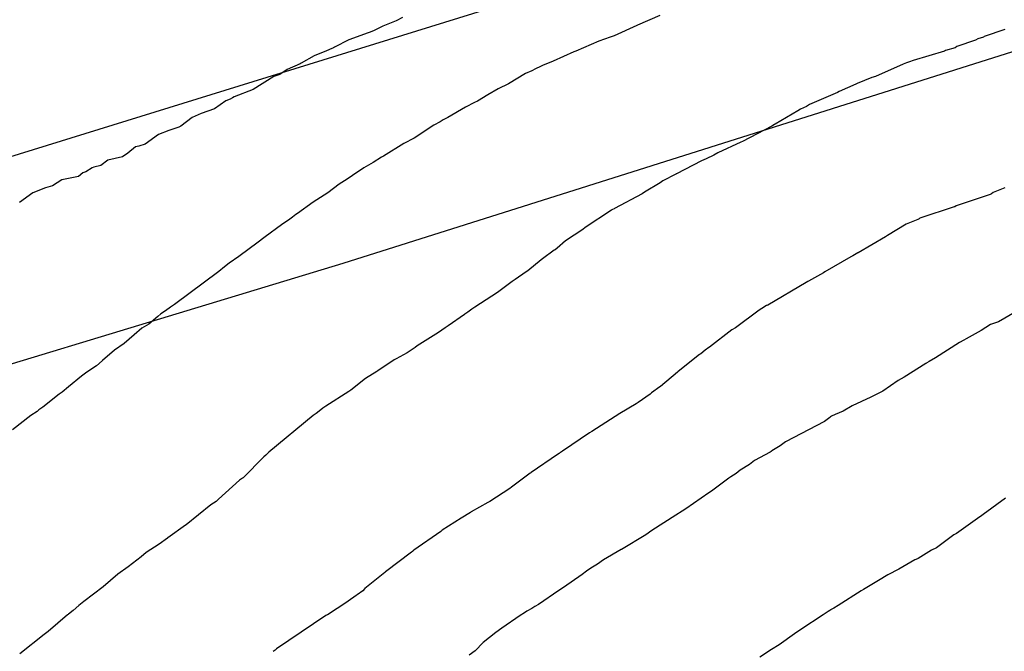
# Model space of a CAD drawing. Extents: x 158343 to 162498, y 431347 to 434500.
# Tile 193 of 220: x 159562 to 159582, y 434146 to 434159. Entities that reach past the tile are written whole.
import ezdxf

# ---------------------------------------------------------------- set-up
doc = ezdxf.new("R2010")
doc.units = 0
doc.header["$LTSCALE"] = 10
doc.header["$MEASUREMENT"] = 0
for name, color, linetype in [('000_arcering', 8, 'CONTINUOUS'), ('33_trappen en balustraden', 252, 'CONTINUOUS'), ('def. con-hoogtelijn (index)', 8, 'CONTINUOUS')]:
    doc.layers.add(name, color=color, linetype=linetype)

# ---------------------------------------------------------------- blocks, each defined once
blk = doc.blocks.new('bestaande hoogtelijnen')
at = {"layer": 'def. con-hoogtelijn (index)'}
for p, q in [((-92.85, 92.651), (-93.306, 92.46)), ((-92.85, 92.651), (-93.306, 92.46)), ((-98.179, 92.542), (-98.446, 92.437)), ((-98.179, 92.542), (-98.446, 92.437)), ((-98.179, 92.542), (-98.446, 92.437)), ((-98.048, 92.61), (-98.179, 92.542)), ((-98.048, 92.61), (-98.179, 92.542)), ((-98.048, 92.61), (-98.179, 92.542)), ((-93.319, 92.453), (-93.777, 92.245)), ((-93.319, 92.453), (-93.777, 92.245)), ((-93.306, 92.46), (-93.319, 92.453)), ((-93.306, 92.46), (-93.319, 92.453)), ((-98.742, 92.304), (-99.134, 92.161)), ((-98.742, 92.304), (-99.134, 92.161)), ((-98.742, 92.304), (-99.134, 92.161)), ((-98.703, 92.316), (-98.742, 92.304)), ((-98.703, 92.316), (-98.742, 92.304)), ((-98.703, 92.316), (-98.742, 92.304)), ((-98.622, 92.347), (-98.703, 92.316)), ((-98.622, 92.347), (-98.703, 92.316)), ((-98.622, 92.347), (-98.703, 92.316)), ((-98.446, 92.437), (-98.622, 92.347)), ((-98.446, 92.437), (-98.622, 92.347)), ((-98.446, 92.437), (-98.622, 92.347)), ((-85.889, 92.373), (-86.301, 92.228)), ((-85.889, 92.373), (-86.301, 92.228)), ((-85.889, 92.373), (-86.301, 92.228)), ((-99.134, 92.161), (-99.422, 92.011)), ((-99.134, 92.161), (-99.422, 92.011)), ((-99.134, 92.161), (-99.422, 92.011)), ((-94.084, 92.137), (-94.548, 91.934)), ((-94.084, 92.137), (-94.548, 91.934)), ((-93.856, 92.217), (-94.084, 92.137)), ((-93.856, 92.217), (-94.084, 92.137)), ((-93.777, 92.245), (-93.856, 92.217)), ((-93.777, 92.245), (-93.856, 92.217)), ((-86.475, 92.155), (-86.852, 92.027)), ((-86.475, 92.155), (-86.852, 92.027)), ((-86.475, 92.155), (-86.852, 92.027)), ((-86.429, 92.182), (-86.475, 92.155)), ((-86.429, 92.182), (-86.475, 92.155)), ((-86.429, 92.182), (-86.475, 92.155)), ((-86.318, 92.218), (-86.429, 92.182)), ((-86.318, 92.218), (-86.429, 92.182)), ((-86.318, 92.218), (-86.429, 92.182)), ((-86.304, 92.226), (-86.318, 92.218)), ((-86.304, 92.226), (-86.318, 92.218)), ((-86.304, 92.226), (-86.318, 92.218)), ((-86.301, 92.228), (-86.304, 92.226)), ((-86.301, 92.228), (-86.304, 92.226)), ((-86.301, 92.228), (-86.304, 92.226)), ((-99.582, 91.94), (-99.833, 91.837)), ((-99.582, 91.94), (-99.833, 91.837)), ((-99.582, 91.94), (-99.833, 91.837)), ((-99.477, 91.984), (-99.582, 91.94)), ((-99.477, 91.984), (-99.582, 91.94)), ((-99.477, 91.984), (-99.582, 91.94)), ((-99.441, 92.002), (-99.477, 91.984)), ((-99.441, 92.002), (-99.477, 91.984)), ((-99.441, 92.002), (-99.477, 91.984)), ((-99.422, 92.011), (-99.441, 92.002)), ((-99.422, 92.011), (-99.441, 92.002)), ((-99.422, 92.011), (-99.441, 92.002)), ((-94.591, 91.917), (-95.009, 91.729)), ((-94.591, 91.917), (-95.009, 91.729)), ((-94.567, 91.927), (-94.591, 91.917)), ((-94.567, 91.927), (-94.591, 91.917)), ((-94.548, 91.934), (-94.567, 91.927)), ((-94.548, 91.934), (-94.567, 91.927)), ((-87.106, 91.933), (-87.739, 91.744)), ((-87.106, 91.933), (-87.739, 91.744)), ((-87.106, 91.933), (-87.739, 91.744)), ((-87.081, 91.943), (-87.106, 91.933)), ((-87.081, 91.943), (-87.106, 91.933)), ((-87.081, 91.943), (-87.106, 91.933)), ((-86.892, 92.003), (-87.081, 91.943)), ((-86.892, 92.003), (-87.081, 91.943)), ((-86.892, 92.003), (-87.081, 91.943)), ((-86.852, 92.027), (-86.892, 92.003)), ((-86.852, 92.027), (-86.892, 92.003)), ((-86.852, 92.027), (-86.892, 92.003)), ((-100.117, 91.678), (-100.377, 91.561)), ((-100.117, 91.678), (-100.377, 91.561)), ((-100.117, 91.678), (-100.377, 91.561)), ((-100.094, 91.687), (-100.117, 91.678)), ((-100.094, 91.687), (-100.117, 91.678)), ((-100.094, 91.687), (-100.117, 91.678)), ((-99.833, 91.837), (-100.094, 91.687)), ((-99.833, 91.837), (-100.094, 91.687)), ((-99.833, 91.837), (-100.094, 91.687)), ((-95.009, 91.729), (-95.223, 91.644)), ((-95.009, 91.729), (-95.223, 91.644)), ((-87.942, 91.67), (-88.498, 91.424)), ((-87.942, 91.67), (-88.498, 91.424)), ((-87.942, 91.67), (-88.498, 91.424)), ((-87.941, 91.67), (-87.942, 91.67)), ((-87.941, 91.67), (-87.942, 91.67)), ((-87.941, 91.67), (-87.942, 91.67)), ((-87.94, 91.67), (-87.941, 91.67)), ((-87.94, 91.67), (-87.941, 91.67)), ((-87.94, 91.67), (-87.941, 91.67)), ((-87.871, 91.698), (-87.94, 91.67)), ((-87.871, 91.698), (-87.94, 91.67)), ((-87.871, 91.698), (-87.94, 91.67)), ((-87.813, 91.719), (-87.871, 91.698)), ((-87.813, 91.719), (-87.871, 91.698)), ((-87.813, 91.719), (-87.871, 91.698)), ((-87.739, 91.744), (-87.813, 91.719)), ((-87.739, 91.744), (-87.813, 91.719)), ((-87.739, 91.744), (-87.813, 91.719)), ((-100.527, 91.464), (-100.643, 91.422)), ((-100.527, 91.464), (-100.643, 91.422)), ((-100.527, 91.464), (-100.643, 91.422)), ((-100.377, 91.561), (-100.527, 91.464)), ((-100.377, 91.561), (-100.527, 91.464)), ((-100.377, 91.561), (-100.527, 91.464)), ((-95.564, 91.478), (-95.911, 91.271)), ((-95.564, 91.478), (-95.911, 91.271)), ((-95.438, 91.538), (-95.564, 91.478)), ((-95.438, 91.538), (-95.564, 91.478)), ((-95.365, 91.578), (-95.438, 91.538)), ((-95.365, 91.578), (-95.438, 91.538)), ((-95.263, 91.623), (-95.365, 91.578)), ((-95.263, 91.623), (-95.365, 91.578)), ((-95.223, 91.644), (-95.263, 91.623)), ((-95.223, 91.644), (-95.263, 91.623)), ((-100.643, 91.422), (-101.064, 91.16)), ((-100.643, 91.422), (-101.064, 91.16)), ((-100.643, 91.422), (-101.064, 91.16)), ((-95.911, 91.271), (-96.118, 91.169)), ((-95.911, 91.271), (-96.118, 91.169)), ((-88.892, 91.269), (-89.228, 91.12)), ((-88.892, 91.269), (-89.228, 91.12)), ((-88.892, 91.269), (-89.228, 91.12)), ((-88.867, 91.279), (-88.892, 91.269)), ((-88.867, 91.279), (-88.892, 91.269)), ((-88.867, 91.279), (-88.892, 91.269)), ((-88.572, 91.399), (-88.867, 91.279)), ((-88.572, 91.399), (-88.867, 91.279)), ((-88.572, 91.399), (-88.867, 91.279)), ((-88.498, 91.424), (-88.572, 91.399)), ((-88.498, 91.424), (-88.572, 91.399)), ((-88.498, 91.424), (-88.572, 91.399)), ((-101.064, 91.16), (-101.448, 91.01)), ((-101.064, 91.16), (-101.448, 91.01)), ((-101.064, 91.16), (-101.448, 91.01)), ((-96.118, 91.169), (-96.325, 91.048)), ((-96.118, 91.169), (-96.325, 91.048)), ((-89.268, 91.095), (-89.833, 90.852)), ((-89.268, 91.095), (-89.833, 90.852)), ((-89.268, 91.095), (-89.833, 90.852)), ((-89.228, 91.12), (-89.268, 91.095)), ((-89.228, 91.12), (-89.268, 91.095)), ((-89.228, 91.12), (-89.268, 91.095)), ((-101.612, 90.929), (-101.844, 90.771)), ((-101.612, 90.929), (-101.844, 90.771)), ((-101.612, 90.929), (-101.844, 90.771)), ((-101.527, 90.963), (-101.612, 90.929)), ((-101.527, 90.963), (-101.612, 90.929)), ((-101.527, 90.963), (-101.612, 90.929)), ((-101.483, 90.993), (-101.527, 90.963)), ((-101.483, 90.993), (-101.527, 90.963)), ((-101.483, 90.993), (-101.527, 90.963)), ((-101.448, 91.01), (-101.483, 90.993)), ((-101.448, 91.01), (-101.483, 90.993)), ((-101.448, 91.01), (-101.483, 90.993)), ((-96.591, 90.896), (-96.775, 90.802)), ((-96.591, 90.896), (-96.775, 90.802)), ((-96.536, 90.921), (-96.591, 90.896)), ((-96.536, 90.921), (-96.591, 90.896)), ((-96.325, 91.048), (-96.536, 90.921)), ((-96.325, 91.048), (-96.536, 90.921)), ((-102.11, 90.672), (-102.294, 90.592)), ((-102.11, 90.672), (-102.294, 90.592)), ((-102.11, 90.672), (-102.294, 90.592)), ((-101.844, 90.771), (-102.11, 90.672)), ((-101.844, 90.771), (-102.11, 90.672)), ((-101.844, 90.771), (-102.11, 90.672)), ((-96.775, 90.802), (-97.133, 90.592)), ((-96.775, 90.802), (-97.133, 90.592)), ((-90.069, 90.725), (-90.525, 90.458)), ((-90.069, 90.725), (-90.525, 90.458)), ((-90.069, 90.725), (-90.525, 90.458)), ((-90.01, 90.759), (-90.069, 90.725)), ((-90.01, 90.759), (-90.069, 90.725)), ((-90.01, 90.759), (-90.069, 90.725)), ((-89.891, 90.818), (-90.01, 90.759)), ((-89.891, 90.818), (-90.01, 90.759)), ((-89.891, 90.818), (-90.01, 90.759)), ((-89.833, 90.852), (-89.891, 90.818)), ((-89.833, 90.852), (-89.891, 90.818)), ((-89.833, 90.852), (-89.891, 90.818)), ((-102.294, 90.592), (-102.527, 90.42)), ((-102.294, 90.592), (-102.527, 90.42)), ((-102.294, 90.592), (-102.527, 90.42)), ((-97.286, 90.503), (-97.412, 90.439)), ((-97.286, 90.503), (-97.412, 90.439)), ((-97.227, 90.543), (-97.286, 90.503)), ((-97.227, 90.543), (-97.286, 90.503)), ((-97.133, 90.592), (-97.227, 90.543)), ((-97.133, 90.592), (-97.227, 90.543)), ((-90.525, 90.458), (-90.529, 90.456)), ((-90.525, 90.458), (-90.529, 90.456)), ((-90.525, 90.458), (-90.529, 90.456)), ((-102.768, 90.329), (-102.973, 90.25)), ((-102.768, 90.329), (-102.973, 90.25)), ((-102.768, 90.329), (-102.973, 90.25)), ((-102.564, 90.396), (-102.768, 90.329)), ((-102.564, 90.396), (-102.768, 90.329)), ((-102.564, 90.396), (-102.768, 90.329)), ((-102.527, 90.42), (-102.564, 90.396)), ((-102.527, 90.42), (-102.564, 90.396)), ((-102.527, 90.42), (-102.564, 90.396)), ((-97.412, 90.439), (-97.815, 90.175)), ((-97.412, 90.439), (-97.815, 90.175)), ((-90.593, 90.419), (-91.184, 90.111)), ((-90.593, 90.419), (-91.184, 90.111)), ((-90.593, 90.419), (-91.184, 90.111)), ((-90.536, 90.452), (-90.593, 90.419)), ((-90.536, 90.452), (-90.593, 90.419)), ((-90.536, 90.452), (-90.593, 90.419)), ((-90.529, 90.456), (-90.536, 90.452)), ((-90.529, 90.456), (-90.536, 90.452)), ((-90.529, 90.456), (-90.536, 90.452)), ((-102.973, 90.25), (-103.245, 90.057)), ((-102.973, 90.25), (-103.245, 90.057)), ((-102.973, 90.25), (-103.245, 90.057)), ((-98.021, 90.067), (-98.43, 89.81)), ((-98.021, 90.067), (-98.43, 89.81)), ((-97.815, 90.175), (-98.021, 90.067)), ((-97.815, 90.175), (-98.021, 90.067)), ((-91.216, 90.092), (-91.678, 89.881)), ((-91.216, 90.092), (-91.678, 89.881)), ((-91.216, 90.092), (-91.678, 89.881)), ((-91.184, 90.111), (-91.216, 90.092)), ((-91.184, 90.111), (-91.216, 90.092)), ((-91.184, 90.111), (-91.216, 90.092)), ((-103.593, 89.869), (-103.702, 89.798)), ((-103.593, 89.869), (-103.702, 89.798)), ((-103.593, 89.869), (-103.702, 89.798)), ((-103.437, 89.998), (-103.593, 89.869)), ((-103.437, 89.998), (-103.593, 89.869)), ((-103.437, 89.998), (-103.593, 89.869)), ((-103.37, 90.012), (-103.437, 89.998)), ((-103.37, 90.012), (-103.437, 89.998)), ((-103.37, 90.012), (-103.437, 89.998)), ((-103.245, 90.057), (-103.37, 90.012)), ((-103.245, 90.057), (-103.37, 90.012)), ((-103.245, 90.057), (-103.37, 90.012)), ((-91.678, 89.881), (-91.762, 89.832)), ((-91.678, 89.881), (-91.762, 89.832)), ((-91.678, 89.881), (-91.762, 89.832)), ((-103.995, 89.731), (-104.14, 89.622)), ((-103.995, 89.731), (-104.14, 89.622)), ((-103.995, 89.731), (-104.14, 89.622)), ((-103.702, 89.798), (-103.995, 89.731)), ((-103.702, 89.798), (-103.995, 89.731)), ((-103.702, 89.798), (-103.995, 89.731)), ((-98.642, 89.685), (-98.829, 89.578)), ((-98.642, 89.685), (-98.829, 89.578)), ((-98.469, 89.79), (-98.642, 89.685)), ((-98.469, 89.79), (-98.642, 89.685)), ((-98.443, 89.803), (-98.469, 89.79)), ((-98.443, 89.803), (-98.469, 89.79)), ((-98.43, 89.81), (-98.443, 89.803)), ((-98.43, 89.81), (-98.443, 89.803)), ((-92.014, 89.719), (-92.515, 89.458)), ((-92.014, 89.719), (-92.515, 89.458)), ((-92.014, 89.719), (-92.515, 89.458)), ((-91.916, 89.759), (-92.014, 89.719)), ((-91.916, 89.759), (-92.014, 89.719)), ((-91.916, 89.759), (-92.014, 89.719)), ((-91.762, 89.832), (-91.916, 89.759)), ((-91.762, 89.832), (-91.916, 89.759)), ((-91.762, 89.832), (-91.916, 89.759)), ((-104.504, 89.476), (-104.588, 89.404)), ((-104.504, 89.476), (-104.588, 89.404)), ((-104.504, 89.476), (-104.588, 89.404)), ((-104.442, 89.492), (-104.504, 89.476)), ((-104.442, 89.492), (-104.504, 89.476)), ((-104.442, 89.492), (-104.504, 89.476)), ((-104.315, 89.576), (-104.442, 89.492)), ((-104.315, 89.576), (-104.442, 89.492)), ((-104.315, 89.576), (-104.442, 89.492)), ((-104.28, 89.587), (-104.315, 89.576)), ((-104.28, 89.587), (-104.315, 89.576)), ((-104.28, 89.587), (-104.315, 89.576)), ((-104.14, 89.622), (-104.28, 89.587)), ((-104.14, 89.622), (-104.28, 89.587)), ((-104.14, 89.622), (-104.28, 89.587)), ((-98.829, 89.578), (-99.059, 89.419)), ((-98.829, 89.578), (-99.059, 89.419)), ((-104.926, 89.331), (-105.118, 89.214)), ((-104.926, 89.331), (-105.118, 89.214)), ((-104.926, 89.331), (-105.118, 89.214)), ((-104.588, 89.404), (-104.926, 89.331)), ((-104.588, 89.404), (-104.926, 89.331)), ((-104.588, 89.404), (-104.926, 89.331)), ((-99.167, 89.349), (-99.325, 89.244)), ((-99.167, 89.349), (-99.325, 89.244)), ((-99.059, 89.419), (-99.167, 89.349)), ((-99.059, 89.419), (-99.167, 89.349)), ((-92.843, 89.276), (-93.16, 89.086)), ((-92.843, 89.276), (-93.16, 89.086)), ((-92.843, 89.276), (-93.16, 89.086)), ((-92.792, 89.315), (-92.843, 89.276)), ((-92.792, 89.315), (-92.843, 89.276)), ((-92.792, 89.315), (-92.843, 89.276)), ((-92.531, 89.447), (-92.792, 89.315)), ((-92.531, 89.447), (-92.792, 89.315)), ((-92.531, 89.447), (-92.792, 89.315)), ((-92.525, 89.452), (-92.531, 89.447)), ((-92.525, 89.452), (-92.531, 89.447)), ((-92.525, 89.452), (-92.531, 89.447)), ((-92.515, 89.458), (-92.525, 89.452)), ((-92.515, 89.458), (-92.525, 89.452)), ((-92.515, 89.458), (-92.525, 89.452)), ((-105.509, 89.07), (-105.779, 88.878)), ((-105.509, 89.07), (-105.779, 88.878)), ((-105.509, 89.07), (-105.779, 88.878)), ((-105.253, 89.175), (-105.509, 89.07)), ((-105.253, 89.175), (-105.509, 89.07)), ((-105.253, 89.175), (-105.509, 89.07)), ((-105.118, 89.214), (-105.253, 89.175)), ((-105.118, 89.214), (-105.253, 89.175)), ((-105.118, 89.214), (-105.253, 89.175)), ((-99.553, 89.069), (-99.855, 88.882)), ((-99.553, 89.069), (-99.855, 88.882)), ((-99.325, 89.244), (-99.553, 89.069)), ((-99.325, 89.244), (-99.553, 89.069)), ((-93.16, 89.086), (-93.209, 89.049)), ((-93.16, 89.086), (-93.209, 89.049)), ((-93.16, 89.086), (-93.209, 89.049)), ((-86.123, 89.078), (-86.155, 89.054)), ((-86.123, 89.078), (-86.155, 89.054)), ((-85.888, 89.169), (-86.123, 89.078)), ((-85.888, 89.169), (-86.123, 89.078)), ((-99.855, 88.882), (-100.167, 88.654)), ((-99.855, 88.882), (-100.167, 88.654)), ((-93.209, 89.049), (-93.768, 88.756)), ((-93.209, 89.049), (-93.768, 88.756)), ((-93.209, 89.049), (-93.768, 88.756)), ((-86.179, 89.039), (-86.869, 88.809)), ((-86.179, 89.039), (-86.869, 88.809)), ((-86.155, 89.054), (-86.179, 89.039)), ((-86.155, 89.054), (-86.179, 89.039)), ((-93.83, 88.719), (-94.358, 88.368)), ((-93.83, 88.719), (-94.358, 88.368)), ((-93.83, 88.719), (-94.358, 88.368)), ((-93.821, 88.726), (-93.83, 88.719)), ((-93.821, 88.726), (-93.83, 88.719)), ((-93.821, 88.726), (-93.83, 88.719)), ((-93.807, 88.733), (-93.821, 88.726)), ((-93.807, 88.733), (-93.821, 88.726)), ((-93.807, 88.733), (-93.821, 88.726)), ((-93.776, 88.75), (-93.807, 88.733)), ((-93.776, 88.75), (-93.807, 88.733)), ((-93.776, 88.75), (-93.807, 88.733)), ((-93.768, 88.756), (-93.776, 88.75)), ((-93.768, 88.756), (-93.776, 88.75)), ((-93.768, 88.756), (-93.776, 88.75)), ((-86.912, 88.787), (-87.601, 88.557)), ((-86.912, 88.787), (-87.601, 88.557)), ((-86.903, 88.79), (-86.912, 88.787)), ((-86.903, 88.79), (-86.912, 88.787)), ((-86.899, 88.791), (-86.903, 88.79)), ((-86.899, 88.791), (-86.903, 88.79)), ((-86.869, 88.809), (-86.899, 88.791)), ((-86.869, 88.809), (-86.899, 88.791)), ((-100.325, 88.539), (-100.492, 88.426)), ((-100.325, 88.539), (-100.492, 88.426)), ((-100.271, 88.578), (-100.325, 88.539)), ((-100.271, 88.578), (-100.325, 88.539)), ((-100.199, 88.632), (-100.271, 88.578)), ((-100.199, 88.632), (-100.271, 88.578)), ((-100.167, 88.654), (-100.199, 88.632)), ((-100.167, 88.654), (-100.199, 88.632)), ((-87.646, 88.53), (-87.876, 88.437)), ((-87.646, 88.53), (-87.876, 88.437)), ((-87.619, 88.545), (-87.646, 88.53)), ((-87.619, 88.545), (-87.646, 88.53)), ((-87.601, 88.557), (-87.619, 88.545)), ((-87.601, 88.557), (-87.619, 88.545)), ((-100.492, 88.426), (-100.819, 88.179)), ((-100.492, 88.426), (-100.819, 88.179)), ((-94.404, 88.331), (-94.755, 88.102)), ((-94.404, 88.331), (-94.755, 88.102)), ((-94.404, 88.331), (-94.755, 88.102)), ((-94.358, 88.368), (-94.404, 88.331)), ((-94.358, 88.368), (-94.404, 88.331)), ((-94.358, 88.368), (-94.404, 88.331)), ((-87.876, 88.437), (-88.253, 88.209)), ((-87.876, 88.437), (-88.253, 88.209)), ((-100.819, 88.179), (-100.986, 88.056)), ((-100.819, 88.179), (-100.986, 88.056)), ((-94.755, 88.102), (-94.928, 87.955)), ((-94.755, 88.102), (-94.928, 87.955)), ((-94.755, 88.102), (-94.928, 87.955)), ((-88.297, 88.181), (-88.848, 87.862)), ((-88.297, 88.181), (-88.848, 87.862)), ((-88.253, 88.209), (-88.297, 88.181)), ((-88.253, 88.209), (-88.297, 88.181)), ((-100.986, 88.056), (-101.325, 87.804)), ((-100.986, 88.056), (-101.325, 87.804)), ((-94.983, 87.91), (-95.221, 87.737)), ((-94.983, 87.91), (-95.221, 87.737)), ((-94.983, 87.91), (-95.221, 87.737)), ((-94.965, 87.923), (-94.983, 87.91)), ((-94.965, 87.923), (-94.983, 87.91)), ((-94.965, 87.923), (-94.983, 87.91)), ((-94.928, 87.955), (-94.965, 87.923)), ((-94.928, 87.955), (-94.965, 87.923)), ((-94.928, 87.955), (-94.965, 87.923)), ((-101.352, 87.787), (-101.547, 87.649)), ((-101.352, 87.787), (-101.547, 87.649)), ((-101.325, 87.804), (-101.352, 87.787)), ((-101.325, 87.804), (-101.352, 87.787)), ((-95.247, 87.719), (-95.515, 87.498)), ((-95.247, 87.719), (-95.515, 87.498)), ((-95.247, 87.719), (-95.515, 87.498)), ((-95.221, 87.737), (-95.247, 87.719)), ((-95.221, 87.737), (-95.247, 87.719)), ((-95.221, 87.737), (-95.247, 87.719)), ((-88.994, 87.776), (-89.519, 87.474)), ((-88.994, 87.776), (-89.519, 87.474)), ((-88.954, 87.801), (-88.994, 87.776)), ((-88.954, 87.801), (-88.994, 87.776)), ((-88.889, 87.837), (-88.954, 87.801)), ((-88.889, 87.837), (-88.954, 87.801)), ((-88.853, 87.859), (-88.889, 87.837)), ((-88.853, 87.859), (-88.889, 87.837)), ((-88.848, 87.862), (-88.853, 87.859)), ((-88.848, 87.862), (-88.853, 87.859)), ((-101.757, 87.481), (-102.652, 86.814)), ((-101.757, 87.481), (-102.652, 86.814)), ((-101.645, 87.573), (-101.757, 87.481)), ((-101.645, 87.573), (-101.757, 87.481)), ((-101.547, 87.649), (-101.645, 87.573)), ((-101.547, 87.649), (-101.645, 87.573)), ((-95.55, 87.477), (-95.771, 87.318)), ((-95.55, 87.477), (-95.771, 87.318)), ((-95.55, 87.477), (-95.771, 87.318)), ((-95.515, 87.498), (-95.55, 87.477)), ((-95.515, 87.498), (-95.55, 87.477)), ((-95.515, 87.498), (-95.55, 87.477)), ((-95.832, 87.279), (-96.129, 87.056)), ((-95.832, 87.279), (-96.129, 87.056)), ((-95.832, 87.279), (-96.129, 87.056)), ((-95.771, 87.318), (-95.832, 87.279)), ((-95.771, 87.318), (-95.832, 87.279)), ((-95.771, 87.318), (-95.832, 87.279)), ((-89.865, 87.277), (-89.899, 87.261)), ((-89.865, 87.277), (-89.899, 87.261)), ((-89.849, 87.285), (-89.865, 87.277)), ((-89.849, 87.285), (-89.865, 87.277)), ((-89.547, 87.455), (-89.849, 87.285)), ((-89.547, 87.455), (-89.849, 87.285)), ((-89.519, 87.474), (-89.547, 87.455)), ((-89.519, 87.474), (-89.547, 87.455)), ((-89.899, 87.261), (-90.674, 86.804)), ((-89.899, 87.261), (-90.674, 86.804)), ((-96.129, 87.056), (-96.589, 86.759)), ((-96.129, 87.056), (-96.589, 86.759)), ((-96.129, 87.056), (-96.589, 86.759)), ((-102.834, 86.685), (-102.925, 86.625)), ((-102.834, 86.685), (-102.925, 86.625)), ((-102.73, 86.763), (-102.834, 86.685)), ((-102.73, 86.763), (-102.834, 86.685)), ((-102.652, 86.814), (-102.73, 86.763)), ((-102.652, 86.814), (-102.73, 86.763)), ((-96.648, 86.719), (-96.731, 86.658)), ((-96.648, 86.719), (-96.731, 86.658)), ((-96.648, 86.719), (-96.731, 86.658)), ((-96.589, 86.759), (-96.648, 86.719)), ((-96.589, 86.759), (-96.648, 86.719)), ((-96.589, 86.759), (-96.648, 86.719)), ((-90.849, 86.698), (-91.324, 86.342)), ((-90.849, 86.698), (-91.324, 86.342)), ((-90.79, 86.736), (-90.849, 86.698)), ((-90.79, 86.736), (-90.849, 86.698)), ((-90.695, 86.795), (-90.79, 86.736)), ((-90.695, 86.795), (-90.79, 86.736)), ((-90.689, 86.798), (-90.695, 86.795)), ((-90.689, 86.798), (-90.695, 86.795)), ((-90.674, 86.804), (-90.689, 86.798)), ((-90.674, 86.804), (-90.689, 86.798)), ((-102.985, 86.574), (-103.171, 86.419)), ((-102.985, 86.574), (-103.171, 86.419)), ((-102.925, 86.625), (-102.985, 86.574)), ((-102.925, 86.625), (-102.985, 86.574)), ((-96.794, 86.616), (-97.128, 86.383)), ((-96.794, 86.616), (-97.128, 86.383)), ((-96.794, 86.616), (-97.128, 86.383)), ((-96.792, 86.618), (-96.794, 86.616)), ((-96.792, 86.618), (-96.794, 86.616)), ((-96.792, 86.618), (-96.794, 86.616)), ((-96.731, 86.658), (-96.792, 86.618)), ((-96.731, 86.658), (-96.792, 86.618)), ((-96.731, 86.658), (-96.792, 86.618)), ((-96.731, 86.658), (-96.731, 86.658)), ((-96.731, 86.658), (-96.731, 86.658)), ((-96.731, 86.658), (-96.731, 86.658)), ((-85.679, 86.663), (-86.011, 86.468)), ((-85.679, 86.663), (-86.011, 86.468)), ((-85.679, 86.663), (-86.011, 86.468)), ((-103.308, 86.335), (-103.463, 86.204)), ((-103.308, 86.335), (-103.463, 86.204)), ((-103.171, 86.419), (-103.308, 86.335)), ((-103.171, 86.419), (-103.308, 86.335)), ((-97.185, 86.343), (-97.32, 86.247)), ((-97.185, 86.343), (-97.32, 86.247)), ((-97.185, 86.343), (-97.32, 86.247)), ((-97.128, 86.383), (-97.185, 86.343)), ((-97.128, 86.383), (-97.185, 86.343)), ((-97.128, 86.383), (-97.185, 86.343)), ((-91.396, 86.304), (-91.849, 85.956)), ((-91.396, 86.304), (-91.849, 85.956)), ((-91.324, 86.342), (-91.396, 86.304)), ((-91.324, 86.342), (-91.396, 86.304)), ((-86.367, 86.291), (-86.664, 86.119)), ((-86.367, 86.291), (-86.664, 86.119)), ((-86.367, 86.291), (-86.664, 86.119)), ((-86.173, 86.414), (-86.367, 86.291)), ((-86.173, 86.414), (-86.367, 86.291)), ((-86.173, 86.414), (-86.367, 86.291)), ((-86.014, 86.467), (-86.173, 86.414)), ((-86.014, 86.467), (-86.173, 86.414)), ((-86.014, 86.467), (-86.173, 86.414)), ((-86.012, 86.468), (-86.014, 86.467)), ((-86.012, 86.468), (-86.014, 86.467)), ((-86.012, 86.468), (-86.014, 86.467)), ((-86.011, 86.468), (-86.012, 86.468)), ((-86.011, 86.468), (-86.012, 86.468)), ((-86.011, 86.468), (-86.012, 86.468)), ((-103.463, 86.204), (-103.667, 86.027)), ((-103.463, 86.204), (-103.667, 86.027)), ((-97.32, 86.247), (-97.751, 85.979)), ((-97.32, 86.247), (-97.751, 85.979)), ((-97.32, 86.247), (-97.751, 85.979)), ((-86.717, 86.098), (-86.804, 86.045)), ((-86.717, 86.098), (-86.804, 86.045)), ((-86.717, 86.098), (-86.804, 86.045)), ((-86.664, 86.119), (-86.717, 86.098)), ((-86.664, 86.119), (-86.717, 86.098)), ((-86.664, 86.119), (-86.717, 86.098)), ((-103.861, 85.89), (-104.103, 85.685)), ((-103.861, 85.89), (-104.103, 85.685)), ((-103.667, 86.027), (-103.861, 85.89)), ((-103.667, 86.027), (-103.861, 85.89)), ((-97.792, 85.948), (-97.914, 85.869)), ((-97.792, 85.948), (-97.914, 85.869)), ((-97.792, 85.948), (-97.914, 85.869)), ((-97.751, 85.979), (-97.792, 85.948)), ((-97.751, 85.979), (-97.792, 85.948)), ((-97.751, 85.979), (-97.792, 85.948)), ((-91.936, 85.891), (-92.023, 85.82)), ((-91.936, 85.891), (-92.023, 85.82)), ((-91.865, 85.947), (-91.936, 85.891)), ((-91.865, 85.947), (-91.936, 85.891)), ((-91.849, 85.956), (-91.865, 85.947)), ((-91.849, 85.956), (-91.865, 85.947)), ((-86.804, 86.045), (-87.285, 85.74)), ((-86.804, 86.045), (-87.285, 85.74)), ((-86.804, 86.045), (-87.285, 85.74)), ((-98.215, 85.698), (-98.548, 85.475)), ((-98.215, 85.698), (-98.548, 85.475)), ((-98.215, 85.698), (-98.548, 85.475)), ((-98.179, 85.719), (-98.215, 85.698)), ((-98.179, 85.719), (-98.215, 85.698)), ((-98.179, 85.719), (-98.215, 85.698)), ((-97.957, 85.841), (-98.179, 85.719)), ((-97.957, 85.841), (-98.179, 85.719)), ((-97.957, 85.841), (-98.179, 85.719)), ((-97.914, 85.869), (-97.957, 85.841)), ((-97.914, 85.869), (-97.957, 85.841)), ((-97.914, 85.869), (-97.957, 85.841)), ((-92.052, 85.804), (-92.479, 85.462)), ((-92.052, 85.804), (-92.479, 85.462)), ((-92.023, 85.82), (-92.052, 85.804)), ((-92.023, 85.82), (-92.052, 85.804)), ((-87.285, 85.74), (-87.412, 85.667)), ((-87.285, 85.74), (-87.412, 85.667)), ((-87.285, 85.74), (-87.412, 85.667)), ((-104.226, 85.577), (-104.424, 85.451)), ((-104.226, 85.577), (-104.424, 85.451)), ((-104.11, 85.681), (-104.226, 85.577)), ((-104.11, 85.681), (-104.226, 85.577)), ((-104.105, 85.684), (-104.11, 85.681)), ((-104.105, 85.684), (-104.11, 85.681)), ((-104.104, 85.684), (-104.105, 85.684)), ((-104.104, 85.684), (-104.105, 85.684)), ((-104.103, 85.685), (-104.104, 85.684)), ((-104.103, 85.685), (-104.104, 85.684)), ((-87.483, 85.623), (-87.919, 85.351)), ((-87.483, 85.623), (-87.919, 85.351)), ((-87.483, 85.623), (-87.919, 85.351)), ((-87.468, 85.631), (-87.483, 85.623)), ((-87.468, 85.631), (-87.483, 85.623)), ((-87.468, 85.631), (-87.483, 85.623)), ((-87.459, 85.636), (-87.468, 85.631)), ((-87.459, 85.636), (-87.468, 85.631)), ((-87.459, 85.636), (-87.468, 85.631)), ((-87.412, 85.667), (-87.459, 85.636)), ((-87.412, 85.667), (-87.459, 85.636)), ((-87.412, 85.667), (-87.459, 85.636)), ((-104.528, 85.365), (-104.792, 85.152)), ((-104.528, 85.365), (-104.792, 85.152)), ((-104.424, 85.451), (-104.528, 85.365)), ((-104.424, 85.451), (-104.528, 85.365)), ((-98.792, 85.321), (-99.092, 85.086)), ((-98.792, 85.321), (-99.092, 85.086)), ((-98.792, 85.321), (-99.092, 85.086)), ((-98.568, 85.462), (-98.792, 85.321)), ((-98.568, 85.462), (-98.792, 85.321)), ((-98.568, 85.462), (-98.792, 85.321)), ((-98.548, 85.475), (-98.568, 85.462)), ((-98.548, 85.475), (-98.568, 85.462)), ((-98.548, 85.475), (-98.568, 85.462)), ((-92.496, 85.452), (-92.839, 85.156)), ((-92.496, 85.452), (-92.839, 85.156)), ((-92.479, 85.462), (-92.496, 85.452)), ((-92.479, 85.462), (-92.496, 85.452)), ((-87.919, 85.351), (-88.04, 85.281)), ((-87.919, 85.351), (-88.04, 85.281)), ((-87.919, 85.351), (-88.04, 85.281)), ((-104.792, 85.152), (-104.922, 85.043)), ((-104.792, 85.152), (-104.922, 85.043)), ((-92.849, 85.15), (-93.018, 85.028)), ((-92.849, 85.15), (-93.018, 85.028)), ((-92.839, 85.156), (-92.849, 85.15)), ((-92.839, 85.156), (-92.849, 85.15)), ((-88.04, 85.281), (-88.351, 85.068)), ((-88.04, 85.281), (-88.351, 85.068)), ((-88.04, 85.281), (-88.351, 85.068)), ((-104.979, 85.006), (-105.313, 84.742)), ((-104.979, 85.006), (-105.313, 84.742)), ((-104.922, 85.043), (-104.979, 85.006)), ((-104.922, 85.043), (-104.979, 85.006)), ((-99.133, 85.06), (-99.598, 84.76)), ((-99.133, 85.06), (-99.598, 84.76)), ((-99.133, 85.06), (-99.598, 84.76)), ((-99.092, 85.086), (-99.133, 85.06)), ((-99.092, 85.086), (-99.133, 85.06)), ((-99.092, 85.086), (-99.133, 85.06)), ((-93.049, 85.005), (-93.291, 84.836)), ((-93.049, 85.005), (-93.291, 84.836)), ((-93.018, 85.028), (-93.049, 85.005)), ((-93.018, 85.028), (-93.049, 85.005)), ((-88.594, 84.941), (-88.971, 84.767)), ((-88.594, 84.941), (-88.971, 84.767)), ((-88.594, 84.941), (-88.971, 84.767)), ((-88.42, 85.028), (-88.594, 84.941)), ((-88.42, 85.028), (-88.594, 84.941)), ((-88.42, 85.028), (-88.594, 84.941)), ((-88.351, 85.068), (-88.42, 85.028)), ((-88.351, 85.068), (-88.42, 85.028)), ((-88.351, 85.068), (-88.42, 85.028)), ((-105.313, 84.742), (-105.388, 84.685)), ((-105.313, 84.742), (-105.388, 84.685)), ((-99.657, 84.719), (-99.732, 84.66)), ((-99.657, 84.719), (-99.732, 84.66)), ((-99.657, 84.719), (-99.732, 84.66)), ((-99.598, 84.76), (-99.657, 84.719)), ((-99.598, 84.76), (-99.657, 84.719)), ((-99.598, 84.76), (-99.657, 84.719)), ((-93.333, 84.807), (-93.659, 84.615)), ((-93.333, 84.807), (-93.659, 84.615)), ((-93.291, 84.836), (-93.333, 84.807)), ((-93.291, 84.836), (-93.333, 84.807)), ((-88.971, 84.767), (-89.15, 84.662)), ((-88.971, 84.767), (-89.15, 84.662)), ((-88.971, 84.767), (-89.15, 84.662)), ((-105.549, 84.576), (-105.923, 84.283)), ((-105.549, 84.576), (-105.923, 84.283)), ((-105.426, 84.655), (-105.549, 84.576)), ((-105.426, 84.655), (-105.549, 84.576)), ((-105.388, 84.685), (-105.426, 84.655)), ((-105.388, 84.685), (-105.426, 84.655)), ((-99.849, 84.573), (-100.749, 83.834)), ((-99.849, 84.573), (-100.749, 83.834)), ((-99.849, 84.573), (-100.749, 83.834)), ((-99.792, 84.615), (-99.849, 84.573)), ((-99.792, 84.615), (-99.849, 84.573)), ((-99.792, 84.615), (-99.849, 84.573)), ((-99.791, 84.615), (-99.792, 84.615)), ((-99.791, 84.615), (-99.792, 84.615)), ((-99.791, 84.615), (-99.792, 84.615)), ((-99.732, 84.66), (-99.791, 84.616)), ((-99.732, 84.66), (-99.791, 84.616)), ((-99.732, 84.66), (-99.791, 84.616)), ((-99.791, 84.616), (-99.791, 84.615)), ((-99.791, 84.616), (-99.791, 84.615)), ((-99.791, 84.616), (-99.791, 84.615)), ((-93.659, 84.615), (-94.226, 84.252)), ((-93.659, 84.615), (-94.226, 84.252)), ((-89.42, 84.536), (-89.53, 84.454)), ((-89.42, 84.536), (-89.53, 84.454)), ((-89.42, 84.536), (-89.53, 84.454)), ((-89.407, 84.545), (-89.42, 84.536)), ((-89.407, 84.545), (-89.42, 84.536)), ((-89.407, 84.545), (-89.42, 84.536)), ((-89.385, 84.558), (-89.407, 84.545)), ((-89.385, 84.558), (-89.407, 84.545)), ((-89.385, 84.558), (-89.407, 84.545)), ((-89.315, 84.592), (-89.385, 84.558)), ((-89.315, 84.592), (-89.385, 84.558)), ((-89.315, 84.592), (-89.385, 84.558)), ((-89.15, 84.662), (-89.315, 84.592)), ((-89.15, 84.662), (-89.315, 84.592)), ((-89.15, 84.662), (-89.315, 84.592)), ((-89.53, 84.454), (-90.316, 84.039)), ((-89.53, 84.454), (-90.316, 84.039)), ((-89.53, 84.454), (-90.316, 84.039)), ((-94.269, 84.224), (-94.815, 83.85)), ((-94.269, 84.224), (-94.815, 83.85)), ((-94.226, 84.252), (-94.269, 84.224)), ((-94.226, 84.252), (-94.269, 84.224)), ((-90.42, 83.959), (-90.591, 83.861)), ((-90.42, 83.959), (-90.591, 83.861)), ((-90.42, 83.959), (-90.591, 83.861)), ((-90.316, 84.039), (-90.42, 83.959)), ((-90.316, 84.039), (-90.42, 83.959)), ((-90.316, 84.039), (-90.42, 83.959)), ((-100.849, 83.74), (-101.266, 83.315)), ((-100.849, 83.74), (-101.266, 83.315)), ((-100.849, 83.74), (-101.266, 83.315)), ((-100.805, 83.775), (-100.849, 83.74)), ((-100.805, 83.775), (-100.849, 83.74)), ((-100.805, 83.775), (-100.849, 83.74)), ((-100.776, 83.803), (-100.805, 83.775)), ((-100.776, 83.803), (-100.805, 83.775)), ((-100.776, 83.803), (-100.805, 83.775)), ((-100.749, 83.834), (-100.776, 83.803)), ((-100.749, 83.834), (-100.776, 83.803)), ((-100.749, 83.834), (-100.776, 83.803)), ((-94.918, 83.787), (-95.447, 83.423)), ((-94.918, 83.787), (-95.447, 83.423)), ((-94.885, 83.806), (-94.918, 83.787)), ((-94.885, 83.806), (-94.918, 83.787)), ((-94.868, 83.818), (-94.885, 83.806)), ((-94.868, 83.818), (-94.885, 83.806)), ((-94.86, 83.823), (-94.868, 83.818)), ((-94.86, 83.823), (-94.868, 83.818)), ((-94.815, 83.85), (-94.86, 83.823)), ((-94.815, 83.85), (-94.86, 83.823)), ((-90.627, 83.832), (-90.94, 83.662)), ((-90.627, 83.832), (-90.94, 83.662)), ((-90.627, 83.832), (-90.94, 83.662)), ((-90.607, 83.848), (-90.627, 83.832)), ((-90.607, 83.848), (-90.627, 83.832)), ((-90.607, 83.848), (-90.627, 83.832)), ((-90.591, 83.861), (-90.607, 83.848)), ((-90.591, 83.861), (-90.607, 83.848)), ((-90.591, 83.861), (-90.607, 83.848)), ((-91.039, 83.583), (-91.229, 83.47)), ((-91.039, 83.583), (-91.229, 83.47)), ((-91.039, 83.583), (-91.229, 83.47)), ((-90.94, 83.662), (-91.039, 83.583)), ((-90.94, 83.662), (-91.039, 83.583)), ((-90.94, 83.662), (-91.039, 83.583)), ((-101.279, 83.306), (-101.297, 83.293)), ((-101.279, 83.306), (-101.297, 83.293)), ((-101.279, 83.306), (-101.297, 83.293)), ((-101.266, 83.315), (-101.279, 83.306)), ((-101.266, 83.315), (-101.279, 83.306)), ((-101.266, 83.315), (-101.279, 83.306)), ((-95.467, 83.41), (-95.849, 83.123)), ((-95.467, 83.41), (-95.849, 83.123)), ((-95.459, 83.415), (-95.467, 83.41)), ((-95.459, 83.415), (-95.467, 83.41)), ((-95.447, 83.423), (-95.459, 83.415)), ((-95.447, 83.423), (-95.459, 83.415)), ((-91.459, 83.305), (-91.807, 83.048)), ((-91.459, 83.305), (-91.807, 83.048)), ((-91.459, 83.305), (-91.807, 83.048)), ((-91.42, 83.333), (-91.459, 83.305)), ((-91.42, 83.333), (-91.459, 83.305)), ((-91.42, 83.333), (-91.459, 83.305)), ((-91.308, 83.402), (-91.42, 83.333)), ((-91.308, 83.402), (-91.42, 83.333)), ((-91.308, 83.402), (-91.42, 83.333)), ((-91.229, 83.47), (-91.308, 83.402)), ((-91.229, 83.47), (-91.308, 83.402)), ((-91.229, 83.47), (-91.308, 83.402)), ((-101.339, 83.266), (-101.764, 82.883)), ((-101.339, 83.266), (-101.764, 82.883)), ((-101.339, 83.266), (-101.764, 82.883)), ((-101.297, 83.293), (-101.339, 83.266)), ((-101.297, 83.293), (-101.339, 83.266)), ((-101.297, 83.293), (-101.339, 83.266)), ((-95.849, 83.123), (-95.883, 83.099)), ((-95.849, 83.123), (-95.883, 83.099)), ((-95.883, 83.099), (-96.286, 82.839)), ((-95.883, 83.099), (-96.286, 82.839)), ((-91.863, 83.009), (-92.326, 82.687)), ((-91.863, 83.009), (-92.326, 82.687)), ((-91.863, 83.009), (-92.326, 82.687)), ((-91.807, 83.048), (-91.863, 83.009)), ((-91.807, 83.048), (-91.863, 83.009)), ((-91.807, 83.048), (-91.863, 83.009)), ((-101.919, 82.766), (-102.419, 82.366)), ((-101.919, 82.766), (-102.419, 82.366)), ((-101.919, 82.766), (-102.419, 82.366)), ((-101.812, 82.839), (-101.919, 82.766)), ((-101.812, 82.839), (-101.919, 82.766)), ((-101.812, 82.839), (-101.919, 82.766)), ((-101.764, 82.883), (-101.812, 82.839)), ((-101.764, 82.883), (-101.812, 82.839)), ((-101.764, 82.883), (-101.812, 82.839)), ((-96.324, 82.813), (-96.661, 82.625)), ((-96.324, 82.813), (-96.661, 82.625)), ((-96.286, 82.839), (-96.324, 82.813)), ((-96.286, 82.839), (-96.324, 82.813)), ((-85.874, 82.901), (-86.322, 82.571)), ((-85.874, 82.901), (-86.322, 82.571)), ((-96.676, 82.616), (-96.864, 82.499)), ((-96.676, 82.616), (-96.864, 82.499)), ((-96.666, 82.622), (-96.676, 82.616)), ((-96.666, 82.622), (-96.676, 82.616)), ((-96.661, 82.625), (-96.666, 82.622)), ((-96.661, 82.625), (-96.666, 82.622)), ((-92.532, 82.559), (-93.011, 82.252)), ((-92.532, 82.559), (-93.011, 82.252)), ((-92.532, 82.559), (-93.011, 82.252)), ((-92.402, 82.643), (-92.532, 82.559)), ((-92.402, 82.643), (-92.532, 82.559)), ((-92.402, 82.643), (-92.532, 82.559)), ((-92.326, 82.687), (-92.402, 82.643)), ((-92.326, 82.687), (-92.402, 82.643)), ((-92.326, 82.687), (-92.402, 82.643)), ((-86.348, 82.551), (-86.436, 82.491)), ((-86.348, 82.551), (-86.436, 82.491)), ((-86.322, 82.571), (-86.348, 82.551)), ((-86.322, 82.571), (-86.348, 82.551)), ((-102.431, 82.358), (-102.783, 82.105)), ((-102.431, 82.358), (-102.783, 82.105)), ((-102.431, 82.358), (-102.783, 82.105)), ((-102.419, 82.366), (-102.431, 82.358)), ((-102.419, 82.366), (-102.431, 82.358)), ((-102.419, 82.366), (-102.431, 82.358)), ((-96.864, 82.499), (-97.244, 82.256)), ((-96.864, 82.499), (-97.244, 82.256)), ((-86.436, 82.491), (-86.864, 82.187)), ((-86.436, 82.491), (-86.864, 82.187)), ((-97.277, 82.233), (-97.816, 81.853)), ((-97.277, 82.233), (-97.816, 81.853)), ((-97.244, 82.256), (-97.277, 82.233)), ((-97.244, 82.256), (-97.277, 82.233)), ((-93.137, 82.166), (-93.625, 81.868)), ((-93.137, 82.166), (-93.625, 81.868)), ((-93.137, 82.166), (-93.625, 81.868)), ((-93.011, 82.252), (-93.137, 82.166)), ((-93.011, 82.252), (-93.137, 82.166)), ((-93.011, 82.252), (-93.137, 82.166)), ((-86.913, 82.162), (-87.263, 81.903)), ((-86.913, 82.162), (-87.263, 81.903)), ((-86.864, 82.187), (-86.913, 82.162)), ((-86.864, 82.187), (-86.913, 82.162)), ((-102.961, 81.973), (-103.221, 81.804)), ((-102.961, 81.973), (-103.221, 81.804)), ((-102.961, 81.973), (-103.221, 81.804)), ((-102.792, 82.099), (-102.961, 81.973)), ((-102.792, 82.099), (-102.961, 81.973)), ((-102.792, 82.099), (-102.961, 81.973)), ((-102.783, 82.105), (-102.792, 82.099)), ((-102.783, 82.105), (-102.792, 82.099)), ((-102.783, 82.105), (-102.792, 82.099)), ((-103.322, 81.719), (-103.59, 81.516)), ((-103.322, 81.719), (-103.59, 81.516)), ((-103.322, 81.719), (-103.59, 81.516)), ((-103.221, 81.804), (-103.322, 81.719)), ((-103.221, 81.804), (-103.322, 81.719)), ((-103.221, 81.804), (-103.322, 81.719)), ((-97.864, 81.812), (-98.39, 81.417)), ((-97.864, 81.812), (-98.39, 81.417)), ((-97.849, 81.827), (-97.864, 81.812)), ((-97.849, 81.827), (-97.864, 81.812)), ((-97.845, 81.83), (-97.849, 81.827)), ((-97.845, 81.83), (-97.849, 81.827)), ((-97.839, 81.834), (-97.845, 81.83)), ((-97.839, 81.834), (-97.845, 81.83)), ((-97.816, 81.853), (-97.839, 81.834)), ((-97.816, 81.853), (-97.839, 81.834)), ((-93.631, 81.864), (-93.99, 81.658)), ((-93.631, 81.864), (-93.99, 81.658)), ((-93.631, 81.864), (-93.99, 81.658)), ((-93.627, 81.866), (-93.631, 81.864)), ((-93.627, 81.866), (-93.631, 81.864)), ((-93.627, 81.866), (-93.631, 81.864)), ((-93.625, 81.868), (-93.627, 81.866)), ((-93.625, 81.868), (-93.627, 81.866)), ((-93.625, 81.868), (-93.627, 81.866)), ((-87.37, 81.854), (-87.639, 81.685)), ((-87.37, 81.854), (-87.639, 81.685)), ((-87.263, 81.903), (-87.37, 81.854)), ((-87.263, 81.903), (-87.37, 81.854)), ((-103.59, 81.516), (-103.793, 81.368)), ((-103.59, 81.516), (-103.793, 81.368)), ((-103.59, 81.516), (-103.793, 81.368)), ((-94.112, 81.573), (-94.246, 81.487)), ((-94.112, 81.573), (-94.246, 81.487)), ((-94.112, 81.573), (-94.246, 81.487)), ((-93.99, 81.658), (-94.112, 81.573)), ((-93.99, 81.658), (-94.112, 81.573)), ((-93.99, 81.658), (-94.112, 81.573)), ((-87.706, 81.656), (-88.028, 81.47)), ((-87.706, 81.656), (-88.028, 81.47)), ((-87.686, 81.666), (-87.706, 81.656)), ((-87.686, 81.666), (-87.706, 81.656)), ((-87.639, 81.685), (-87.686, 81.666)), ((-87.639, 81.685), (-87.686, 81.666)), ((-103.793, 81.368), (-104.089, 81.114)), ((-103.793, 81.368), (-104.089, 81.114)), ((-103.793, 81.368), (-104.089, 81.114)), ((-98.406, 81.402), (-98.808, 81.076)), ((-98.406, 81.402), (-98.808, 81.076)), ((-98.39, 81.417), (-98.406, 81.402)), ((-98.39, 81.417), (-98.406, 81.402)), ((-94.42, 81.365), (-94.796, 81.097)), ((-94.42, 81.365), (-94.796, 81.097)), ((-94.42, 81.365), (-94.796, 81.097)), ((-94.332, 81.431), (-94.42, 81.365)), ((-94.332, 81.431), (-94.42, 81.365)), ((-94.332, 81.431), (-94.42, 81.365)), ((-94.246, 81.487), (-94.332, 81.431)), ((-94.246, 81.487), (-94.332, 81.431)), ((-94.246, 81.487), (-94.332, 81.431)), ((-88.251, 81.353), (-88.436, 81.239)), ((-88.251, 81.353), (-88.436, 81.239)), ((-88.028, 81.47), (-88.251, 81.353)), ((-88.028, 81.47), (-88.251, 81.353)), ((-104.089, 81.114), (-104.483, 80.819)), ((-104.089, 81.114), (-104.483, 80.819)), ((-104.089, 81.114), (-104.483, 80.819)), ((-88.436, 81.239), (-88.737, 81.062)), ((-88.436, 81.239), (-88.737, 81.062)), ((-98.982, 80.937), (-99.146, 80.821)), ((-98.982, 80.937), (-99.146, 80.821)), ((-98.965, 80.951), (-98.982, 80.937)), ((-98.965, 80.951), (-98.982, 80.937)), ((-98.849, 81.035), (-98.965, 80.951)), ((-98.849, 81.035), (-98.965, 80.951)), ((-98.808, 81.076), (-98.849, 81.035)), ((-98.808, 81.076), (-98.849, 81.035)), ((-94.889, 81.037), (-95.299, 80.756)), ((-94.889, 81.037), (-95.299, 80.756)), ((-94.889, 81.037), (-95.299, 80.756)), ((-94.796, 81.097), (-94.889, 81.037)), ((-94.796, 81.097), (-94.889, 81.037)), ((-94.796, 81.097), (-94.889, 81.037)), ((-88.785, 81.034), (-89.253, 80.733)), ((-88.785, 81.034), (-89.253, 80.733)), ((-88.737, 81.062), (-88.785, 81.034)), ((-88.737, 81.062), (-88.785, 81.034)), ((-104.582, 80.734), (-104.695, 80.637)), ((-104.582, 80.734), (-104.695, 80.637)), ((-104.582, 80.734), (-104.695, 80.637)), ((-104.483, 80.819), (-104.582, 80.734)), ((-104.483, 80.819), (-104.582, 80.734)), ((-104.483, 80.819), (-104.582, 80.734)), ((-99.172, 80.804), (-99.565, 80.549)), ((-99.172, 80.804), (-99.565, 80.549)), ((-99.146, 80.821), (-99.172, 80.804)), ((-99.146, 80.821), (-99.172, 80.804)), ((-95.299, 80.756), (-95.377, 80.713)), ((-95.299, 80.756), (-95.377, 80.713)), ((-95.299, 80.756), (-95.377, 80.713)), ((-89.253, 80.733), (-89.341, 80.685)), ((-89.253, 80.733), (-89.341, 80.685)), ((-104.812, 80.545), (-105.201, 80.208)), ((-104.812, 80.545), (-105.201, 80.208)), ((-104.812, 80.545), (-105.201, 80.208)), ((-104.8, 80.553), (-104.812, 80.545)), ((-104.8, 80.553), (-104.812, 80.545)), ((-104.8, 80.553), (-104.812, 80.545)), ((-104.792, 80.56), (-104.8, 80.553)), ((-104.792, 80.56), (-104.8, 80.553)), ((-104.792, 80.56), (-104.8, 80.553)), ((-104.695, 80.637), (-104.792, 80.56)), ((-104.695, 80.637), (-104.792, 80.56)), ((-104.695, 80.637), (-104.792, 80.56)), ((-99.594, 80.531), (-100.592, 79.858)), ((-99.594, 80.531), (-100.592, 79.858)), ((-99.583, 80.539), (-99.594, 80.531)), ((-99.583, 80.539), (-99.594, 80.531)), ((-99.565, 80.549), (-99.583, 80.539)), ((-99.565, 80.549), (-99.583, 80.539)), ((-95.671, 80.535), (-96.04, 80.281)), ((-95.671, 80.535), (-96.04, 80.281)), ((-95.671, 80.535), (-96.04, 80.281)), ((-95.584, 80.591), (-95.671, 80.535)), ((-95.584, 80.591), (-95.671, 80.535)), ((-95.584, 80.591), (-95.671, 80.535)), ((-95.54, 80.618), (-95.584, 80.591)), ((-95.54, 80.618), (-95.584, 80.591)), ((-95.54, 80.618), (-95.584, 80.591)), ((-95.435, 80.676), (-95.54, 80.618)), ((-95.435, 80.676), (-95.54, 80.618)), ((-95.435, 80.676), (-95.54, 80.618)), ((-95.377, 80.713), (-95.435, 80.676)), ((-95.377, 80.713), (-95.435, 80.676)), ((-95.377, 80.713), (-95.435, 80.676)), ((-89.552, 80.544), (-90.004, 80.253)), ((-89.552, 80.544), (-90.004, 80.253)), ((-89.453, 80.617), (-89.552, 80.544)), ((-89.453, 80.617), (-89.552, 80.544)), ((-89.422, 80.636), (-89.453, 80.617)), ((-89.422, 80.636), (-89.453, 80.617)), ((-89.401, 80.65), (-89.422, 80.636)), ((-89.401, 80.65), (-89.422, 80.636)), ((-89.395, 80.654), (-89.401, 80.65)), ((-89.395, 80.654), (-89.401, 80.65)), ((-89.341, 80.685), (-89.395, 80.654)), ((-89.341, 80.685), (-89.395, 80.654)), ((-105.281, 80.15), (-105.776, 79.761)), ((-105.281, 80.15), (-105.776, 79.761)), ((-105.281, 80.15), (-105.776, 79.761)), ((-105.201, 80.208), (-105.281, 80.15)), ((-105.201, 80.208), (-105.281, 80.15)), ((-105.201, 80.208), (-105.281, 80.15)), ((-96.164, 80.193), (-96.418, 79.99)), ((-96.164, 80.193), (-96.418, 79.99)), ((-96.164, 80.193), (-96.418, 79.99)), ((-96.04, 80.281), (-96.164, 80.193)), ((-96.04, 80.281), (-96.164, 80.193)), ((-96.04, 80.281), (-96.164, 80.193)), ((-90.135, 80.162), (-90.444, 79.94)), ((-90.135, 80.162), (-90.444, 79.94)), ((-90.004, 80.253), (-90.135, 80.162)), ((-90.004, 80.253), (-90.135, 80.162)), ((-96.42, 79.989), (-96.582, 79.822)), ((-96.42, 79.989), (-96.582, 79.822)), ((-96.42, 79.989), (-96.582, 79.822)), ((-96.418, 79.99), (-96.42, 79.989)), ((-96.418, 79.99), (-96.42, 79.989)), ((-96.418, 79.99), (-96.42, 79.989)), ((-96.42, 79.989), (-96.42, 79.989)), ((-96.42, 79.989), (-96.42, 79.989)), ((-96.42, 79.989), (-96.42, 79.989)), ((-90.444, 79.94), (-90.596, 79.845)), ((-90.444, 79.94), (-90.596, 79.845)), ((-100.621, 79.834), (-100.659, 79.804)), ((-100.621, 79.834), (-100.659, 79.804)), ((-100.592, 79.858), (-100.621, 79.834)), ((-100.592, 79.858), (-100.621, 79.834)), ((-96.582, 79.822), (-96.704, 79.731)), ((-96.582, 79.822), (-96.704, 79.731)), ((-96.582, 79.822), (-96.704, 79.731)), ((-90.596, 79.845), (-90.836, 79.693)), ((-90.596, 79.845), (-90.836, 79.693))]:
    blk.add_line(p, q, dxfattribs=at)

msp = doc.modelspace()

# ---------------------------------------------------------------- linework, layer by layer
at = {"layer": '33_trappen en balustraden', "flags": 128}
for points in [[(159618.24, 434174.39), (159615.51, 434173.31), (159601.65, 434169.29), (159585.96, 434163.8), (159571.17, 434159.12), (159560.31, 434155.76), (159550.47, 434153.24), (159540.18, 434148.71), (159528.27, 434142.2), (159519.27, 434135.51), (159517.41, 434133.62)], [(159519.236, 434129.18), (159522.87, 434133.11), (159525.93, 434135.48), (159532.59, 434139.32), (159539.07, 434143.37), (159545.04, 434146.49), (159551.34, 434148.68), (159557.37, 434150.69), (159568.56, 434154.08), (159582.21, 434158.4), (159595.05, 434162.9), (159606.84, 434166.26), (159617.19, 434169.59), (159626.07, 434172.56)]]:
    msp.add_lwpolyline(points, dxfattribs=at)

# ---------------------------------------------------------------- block references
at = {"layer": '000_arcering'}
msp.add_blockref('bestaande hoogtelijnen', (159667.804, 434066.432), dxfattribs=at)

doc.saveas('drawing.dxf')
